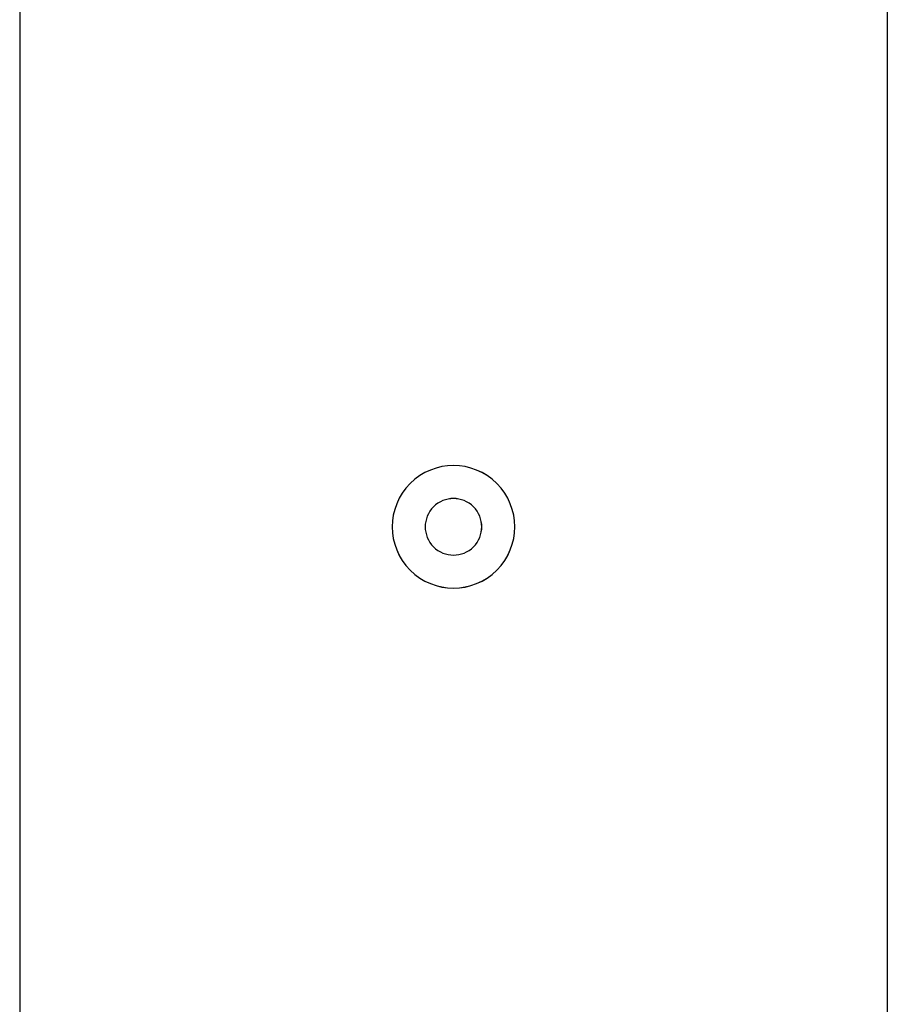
# Model space of a CAD drawing. Header units: millimetres. Extents: x 0 to 84100, y 0 to 59400.
# Tile 86 of 113: x 30164 to 30210, y 45107 to 45160. Entities that reach past the tile are written whole.
import ezdxf

# ---------------------------------------------------------------- set-up
doc = ezdxf.new("R2010")
doc.units = ezdxf.units.MM

# ---------------------------------------------------------------- blocks, each defined once
blk = doc.blocks.new('DV-SUB SIDE')
for p, q in [((374.99925, 726.998546), (374.99925, 31.999936)), ((466.999066, 726.998546), (466.999066, 31.999936))]:
    blk.add_line(p, q)
at = {"extrusion": (0, 0, -1)}
for major_axis, start_param, end_param in [((4.596185, 4.596185), 3.926990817, 10.2101761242), ((4.596185, 4.596185), 3.926990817, 10.2101761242), ((-2.121316, 2.121316), 5.4977871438, 11.780972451), ((-2.121316, 2.121316), 5.4977871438, 11.780972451)]:
    blk.add_ellipse((420.999158, 129.99974), major_axis=major_axis, ratio=1, start_param=start_param, end_param=end_param, dxfattribs=at)

msp = doc.modelspace()

# ---------------------------------------------------------------- linework, layer by layer
at = {"color": 7}
for p, q in [((30164.376, 45431.116), (30164.376, 45083.616)), ((30210.376, 45431.116), (30210.376, 45083.616))]:
    msp.add_line(p, q, dxfattribs=at)
at = {"color": 7, "extrusion": (0, 0, -1)}
msp.add_ellipse((30187.376, 45132.616), major_axis=(2.298, 2.298), ratio=1, start_param=1.570796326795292, end_param=7.853981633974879, dxfattribs=at)
msp.add_ellipse((30187.376, 45132.616), major_axis=(2.298, 2.298), ratio=1, start_param=1.570796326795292, end_param=7.853981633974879, dxfattribs=at)
msp.add_ellipse((30187.376, 45132.616), major_axis=(-1.061, 1.061), ratio=1, dxfattribs=at)
msp.add_ellipse((30187.376, 45132.616), major_axis=(-1.061, 1.061), ratio=1, dxfattribs=at)

# ---------------------------------------------------------------- block references
at = {"color": 7, "xscale": 0.5, "yscale": 0.5, "zscale": 0.5}
msp.add_blockref('DV-SUB SIDE', (29976.876, 45067.616), dxfattribs=at)

doc.saveas('drawing.dxf')
